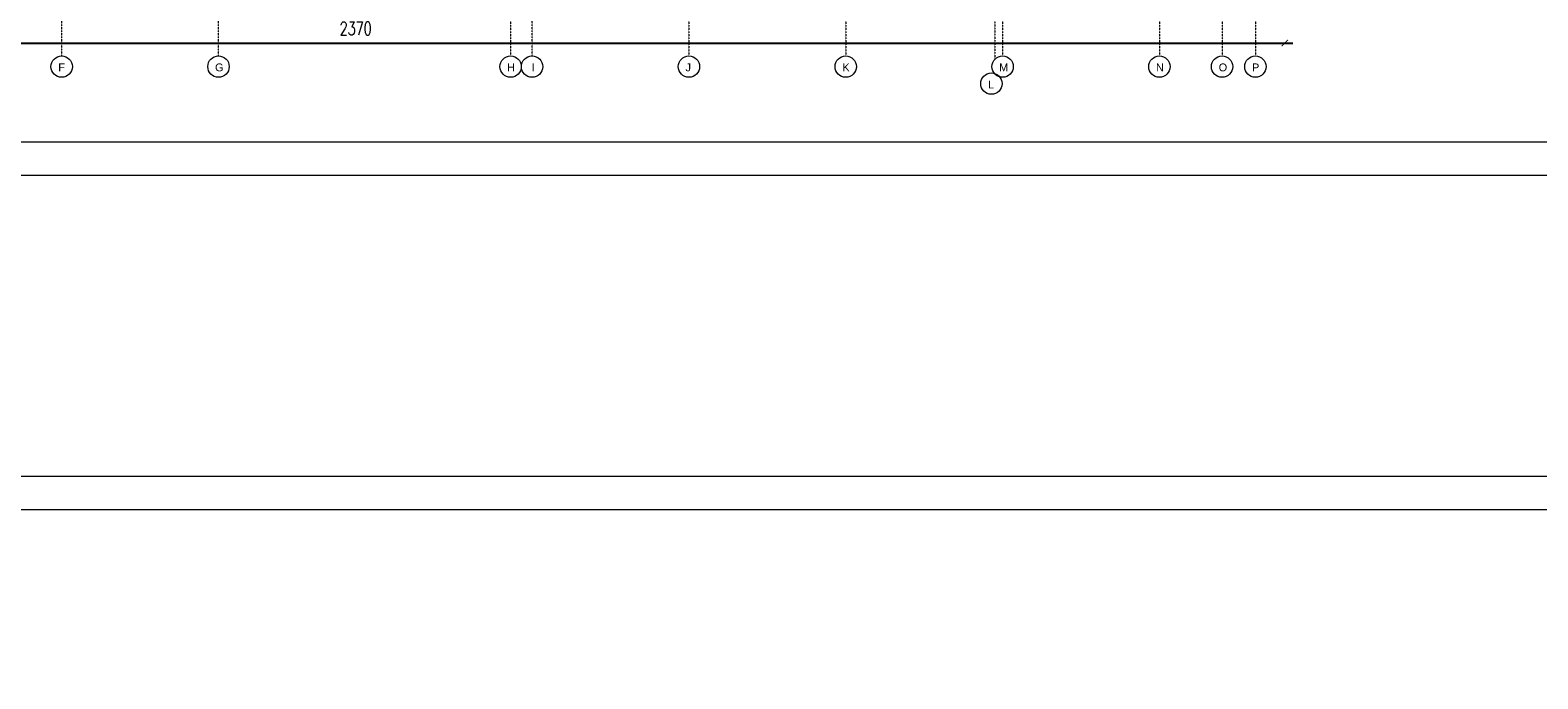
# Model space of a CAD drawing. Header units: millimetres. Extents: x -115268 to 140687, y -37779 to 24471.
# Tile 96 of 256: x 52450 to 54373, y -7935 to -7107. Entities that reach past the tile are written whole.
import ezdxf

# ---------------------------------------------------------------- set-up
doc = ezdxf.new("R2010")
doc.units = ezdxf.units.MM
doc.header["$PDMODE"] = 2
doc.header["$PDSIZE"] = 1
doc.linetypes.add('DASHDOT', pattern=[1, 0.5, -0.25, 0, -0.25])
doc.layers.get('0').update_dxf_attribs({"lineweight": 9})
doc.layers.add('A_CIENKA', color=7, linetype='Continuous', lineweight=9)
doc.layers.add('A_OSIE', color=1, linetype='DASHDOT', lineweight=9)
doc.layers.add('A_WYMIAR', color=253, linetype='Continuous', lineweight=5, transparency=0.2)
doc.styles.add('Arial', font='arial.ttf')
doc.styles.add('romans 1-100', font='romans.shx', dxfattribs={"width": 0.7, "height": 17})
doc.dimstyles.new('___SKALA_1_100', dxfattribs={"dimscale": 10, "dimtxt": 17, "dimasz": 0.8, "dimexe": 2, "dimexo": 2, "dimgap": 1, "dimtad": 1, "dimdec": 4, "dimrnd": 0.5, "dimdsep": 46, "dimtxsty": 'romans 1-100', "dimblk": 'ARCHTICK', "dimcen": 0.1, "dimdle": 1, "dimse1": 1, "dimse2": 1, "dimadec": 0, "dimazin": 0, "dimtfac": 1, "dimtdec": 4, "dimtix": 1, "dimtmove": 0, "dimatfit": 3, "dimldrblk": 'ARCHTICK', "dimfxl": 6, "dimfxlon": 1, "dimtolj": 1, "dimarcsym": 0})

# ---------------------------------------------------------------- blocks, each defined once
blk = doc.blocks.new('_ArchTick')
at = {"color": 0, "linetype": 'ByBlock', "const_width": 0.15}
blk.add_lwpolyline([(-0.5, -0.5), (0.5, 0.5)], dxfattribs=at)
blk = doc.blocks.new('*D221')
at = {"layer": 'A_WYMIAR', "color": 0, "lineweight": -2, "transparency": 16777216}
blk.add_line((51670.5, -7123.6), (54060.5, -7123.6), dxfattribs=at)
at = {"layer": 'Defpoints', "color": 0, "transparency": 16777216}
for p in [(51680.5, -4432.3), (54050.5, -6032.3), (54050.5, -7123.6)]:
    blk.add_point(p, dxfattribs=at)
at = {"layer": 'A_WYMIAR', "color": 0, "lineweight": -2, "transparency": 16777216, "xscale": 8, "yscale": 8, "zscale": 8, "rotation": 180}
blk.add_blockref('_ArchTick', (51680.5, -7123.6), dxfattribs=at)
at = {"layer": 'A_WYMIAR', "color": 0, "lineweight": -2, "transparency": 16777216, "xscale": 8, "yscale": 8, "zscale": 8}
blk.add_blockref('_ArchTick', (54050.5, -7123.6), dxfattribs=at)
at = {"layer": 'A_WYMIAR', "color": 0, "transparency": 16777216, "insert": (52865.5, -7105.1), "char_height": 17, "attachment_point": 5, "style": 'romans 1-100'}
blk.add_mtext('\\A1;2370', dxfattribs=at)

msp = doc.modelspace()

# ---------------------------------------------------------------- linework, layer by layer
at = {"layer": 'A_CIENKA'}
for points in [[(49907.66685, -3092.13865), (55847.66685, -3092.13865), (55847.66685, -7292.56722), (49907.66685, -7292.56722), (49907.66685, -3092.13865)], [(49907.66685, -7676.47358), (55847.66685, -7676.47358), (55847.66685, -11876.90215), (49907.66685, -11876.90215), (49907.66685, -7676.47358)]]:
    msp.add_lwpolyline(points, dxfattribs=at)
for points in [[(50162.23828, -3134.56722), (55799.31832, -3134.56722), (55799.31832, -7250.13865), (50162.23828, -7250.13865)], [(50162.23828, -7718.90215), (55799.31832, -7718.90215), (55799.31832, -11834.47358), (50162.23828, -11834.47358)]]:
    msp.add_lwpolyline(points, close=True, dxfattribs=at)
at = {"layer": 'A_OSIE', "ltscale": 0.3, "transparency": 33554559}
for p, q in [((52490.46936, -7140.05215), (52490.46936, -3902.99015)), ((52690.46936, -7140.05215), (52690.46936, -3902.99015)), ((53062.96936, -3902.99015), (53062.96936, -7140.05215)), ((53090.46936, -7140.05215), (53090.46936, -3902.99015)), ((53290.46936, -3902.99015), (53290.46936, -7140.05215)), ((53490.46936, -3902.99015), (53490.46936, -7140.05215)), ((53680.46936, -3898.74577), (53680.46936, -7144.42205)), ((53690.46936, -3902.99015), (53690.46936, -7140.05215)), ((53890.46936, -3902.99015), (53890.46936, -7140.05215)), ((53970.46936, -3902.99015), (53970.46936, -7140.05215)), ((54012.96936, -3902.99015), (54012.96936, -7140.05215))]:
    msp.add_line(p, q, dxfattribs=at)
at = {"layer": 'A_WYMIAR'}
for centre in [(52490.46936, -7153.67902), (52690.46936, -7153.67902), (53062.96936, -7153.67902), (53090.46936, -7153.67902), (53290.46936, -7153.67902), (53490.46936, -7153.67902), (53690.46936, -7153.67902), (53890.46936, -7153.67902), (53970.46936, -7153.67902), (54012.96936, -7153.67902), (53676.29659, -7175.46074)]:
    msp.add_circle(centre, 13.62687, dxfattribs=at)

# ---------------------------------------------------------------- texts
at = {"layer": 'A_WYMIAR', "char_height": 10, "attachment_point": 1, "style": 'Arial'}
for s, insert in [(' F', (52482.2194, -7149.72818)), (' G', (52682.2194, -7149.72818)), (' H', (53054.7194, -7149.72818)), ('  I', (53082.2194, -7149.72818)), (' J', (53282.2194, -7149.72818)), (' K', (53482.2194, -7149.72818)), (' M', (53682.2194, -7149.72818)), (' N', (53882.2194, -7149.72818)), (' O', (53962.2194, -7149.72818)), (' P', (54004.7194, -7149.72818)), (' L', (53668.04663, -7171.5099))]:
    msp.add_mtext_dynamic_manual_height_columns(s, width=473.6976626, gutter_width=1.25, heights=[0], dxfattribs=dict(at, insert=insert))

# ---------------------------------------------------------------- dimensions: what is measured, and where the dimension line sits
at = {"layer": 'A_WYMIAR'}
dim = msp.add_linear_dim(base=(54050.46936, -7123.56551), p1=(51680.46936, -4432.31309), p2=(54050.46936, -6032.31309), dimstyle='___SKALA_1_100', dxfattribs=at)
dim.commit()
dim.dimension.update_dxf_attribs({"geometry": '*D221', "text_midpoint": (52865.46936, -7105.06551)})

doc.saveas('drawing.dxf')
